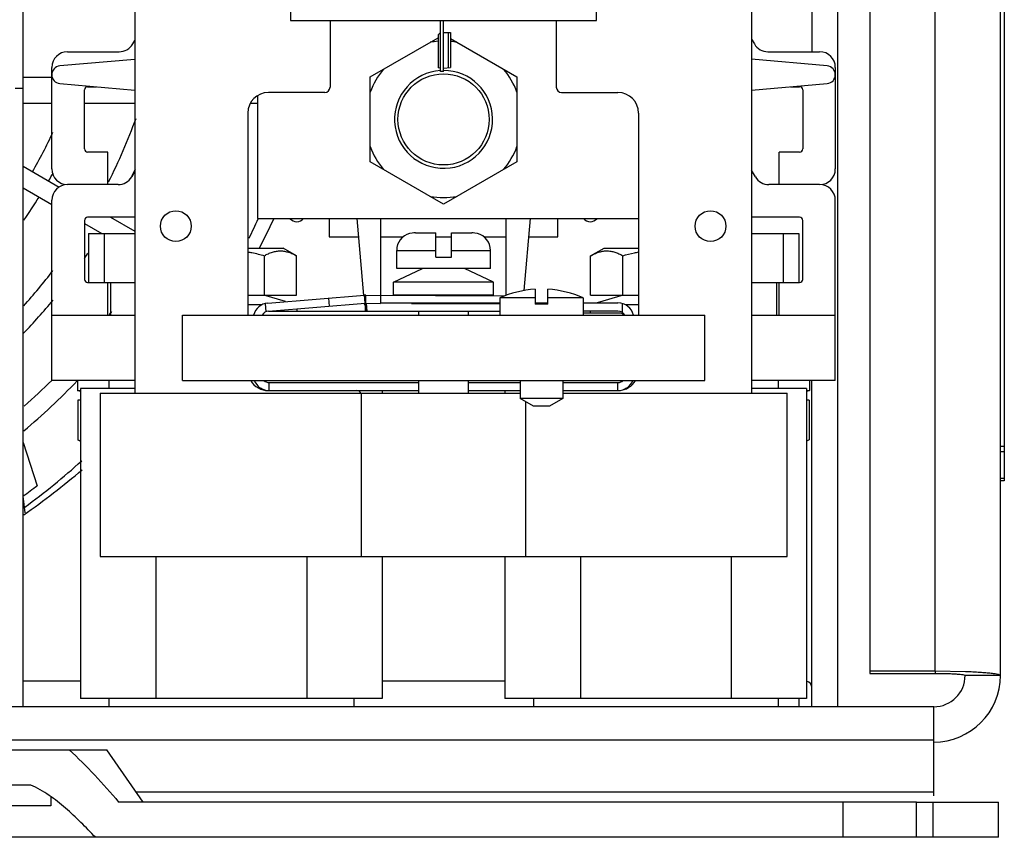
# Model space of a CAD drawing. Header units: inches. Extents: x 0 to 22, y 0 to 17.
# Tile 9 of 55: x 9.147 to 9.685, y 7.197 to 7.645. Entities that reach past the tile are written whole.
import ezdxf

# ---------------------------------------------------------------- set-up
doc = ezdxf.new("R2010")
doc.units = ezdxf.units.IN
doc.header["$LTSCALE"] = 1.21
doc.header["$MEASUREMENT"] = 0
doc.layers.get('0').update_dxf_attribs({"linetype": 'CONTINUOUS'})
doc.layers.add('AXIS_PART', color=7, linetype='CONTINUOUS')

msp = doc.modelspace()

# ---------------------------------------------------------------- linework, layer by layer
at = {"color": 7, "linetype": 'Continuous'}
for p, q in [((9.1487268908, 7.268787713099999), (9.1487268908, 8.2090334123)), ((9.5940840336, 8.1659305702), (9.5940840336, 7.268787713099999)), ((9.6853697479, 7.7980734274), (9.6853697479, 7.392359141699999)), ((9.2097122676, 7.671986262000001), (9.2097122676, 7.440377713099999)), ((9.5471700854, 7.671986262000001), (9.5471700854, 7.440377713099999)), ((9.5800840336, 7.6716628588), (9.5800840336, 7.6272162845)), ((9.2950232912, 7.653121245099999), (9.2950232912, 7.6442910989)), ((9.4622876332, 7.6442910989), (9.4622876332, 7.653121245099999)), ((9.2950232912, 7.6442910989), (9.4622876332, 7.6442910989)), ((9.3165739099, 7.6442910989), (9.3165739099, 7.607778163)), ((9.3769119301, 7.616338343), (9.3769119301, 7.6442910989)), ((9.378655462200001, 7.616338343), (9.378655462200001, 7.6442910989)), ((9.4403084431, 7.6442910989), (9.4403084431, 7.607778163)), ((9.3769119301, 7.637738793), (9.3756183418, 7.6364452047)), ((9.378655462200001, 7.637738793), (9.3823674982, 7.637738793)), ((9.3812426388, 7.637738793), (9.3812426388, 7.6185050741)), ((9.3823674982, 7.637738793), (9.3823674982, 7.6186034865)), ((9.2086357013, 7.6314678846), (9.2097122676, 7.633312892)), ((9.338512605, 7.613468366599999), (9.3756183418, 7.6348913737)), ((9.3756183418, 7.6364452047), (9.3756183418, 7.6183918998)), ((9.3823674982, 7.634501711), (9.418798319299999, 7.613468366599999)), ((9.5471700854, 7.634047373), (9.548675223, 7.6314678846)), ((9.1729411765, 7.6272162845), (9.2012324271, 7.6272162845)), ((9.5560784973, 7.6272162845), (9.5843697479, 7.6272162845)), ((9.2097122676, 7.6230403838), (9.1687814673, 7.6194594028)), ((9.5885294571, 7.6194594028), (9.5471700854, 7.623077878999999)), ((9.1643697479, 7.5630734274), (9.1643697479, 7.6186448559)), ((9.3769119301, 7.6182787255), (9.3756183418, 7.6183918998)), ((9.378655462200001, 7.616338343), (9.3769119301, 7.616338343)), ((9.378655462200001, 7.6182787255), (9.3823674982, 7.6186034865)), ((9.5929411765, 7.6186448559), (9.5929411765, 7.5630734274)), ((9.1487268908, 7.613236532), (9.1643697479, 7.613236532)), ((9.1687814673, 7.609830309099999), (9.2097122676, 7.6062493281)), ((9.338512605, 7.5669642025), (9.338512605, 7.613468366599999)), ((9.418798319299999, 7.613468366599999), (9.418798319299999, 7.5669642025)), ((9.5471700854, 7.6062118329), (9.5885294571, 7.609830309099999)), ((9.144298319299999, 7.6073591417), (9.1487268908, 7.6073591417)), ((9.1822268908, 7.5740734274), (9.1822268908, 7.6063591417)), ((9.1839411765, 7.6080734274), (9.188862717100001, 7.6080734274)), ((9.313716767, 7.6049210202), (9.2828281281, 7.6049210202)), ((9.443165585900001, 7.6049210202), (9.4740542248, 7.6049210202)), ((9.5684482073, 7.6080734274), (9.5733697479, 7.6080734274)), ((9.5750840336, 7.6063591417), (9.5750840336, 7.5740734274)), ((9.2768556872, 7.6031217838), (9.2768556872, 7.5359305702)), ((9.271579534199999, 7.5936724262), (9.271579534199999, 7.4830734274)), ((9.4853028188, 7.5936724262), (9.4853028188, 7.4830734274)), ((9.1950840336, 7.5723591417), (9.1839411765, 7.5723591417)), ((9.1950840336, 7.5545019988), (9.1950840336, 7.5723591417)), ((9.5733697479, 7.5723591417), (9.5622268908, 7.5723591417)), ((9.5622268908, 7.5545019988), (9.5622268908, 7.5723591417)), ((9.378655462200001, 7.5437877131), (9.338512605, 7.5669642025)), ((9.418798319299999, 7.5669642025), (9.378655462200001, 7.5437877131)), ((9.1487268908, 7.5645349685), (9.1683546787, 7.5530938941)), ((9.2097122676, 7.5616089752), (9.2080834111, 7.558787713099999)), ((9.5492275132, 7.558787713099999), (9.5471700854, 7.5623512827)), ((9.1487268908, 7.552816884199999), (9.1643697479, 7.5436986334)), ((9.2006603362, 7.5545019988), (9.1729411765, 7.5545019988)), ((9.5843697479, 7.5545019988), (9.5566505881, 7.5545019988)), ((9.1643697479, 7.4473591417), (9.1643697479, 7.545930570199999)), ((9.5929411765, 7.4473591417), (9.5929411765, 7.545930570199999)), ((9.1822268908, 7.5349305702), (9.1822268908, 7.502644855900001)), ((9.2097122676, 7.536644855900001), (9.1839411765, 7.536644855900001)), ((9.196573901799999, 7.536644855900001), (9.2097122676, 7.528986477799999)), ((9.2768556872, 7.5359305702), (9.4853028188, 7.5359305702)), ((9.316155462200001, 7.5359305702), (9.316155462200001, 7.5259305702)), ((9.331138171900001, 7.5359305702), (9.3348133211, 7.493923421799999)), ((9.3443697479, 7.493966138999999), (9.3443697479, 7.5359305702)), ((9.4129411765, 7.493904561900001), (9.4129411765, 7.5359305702)), ((9.4227241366, 7.4965127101), (9.4261727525, 7.5359305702)), ((9.441155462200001, 7.5259305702), (9.441155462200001, 7.5359305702)), ((9.5733697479, 7.536644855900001), (9.5471700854, 7.536644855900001)), ((9.5750840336, 7.502644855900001), (9.5750840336, 7.5349305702)), ((9.1822268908, 7.5332896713), (9.1916658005, 7.5277877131)), ((9.1843697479, 7.5277877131), (9.1843697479, 7.5009305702)), ((9.1929411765, 7.5277877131), (9.1929411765, 7.5009305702)), ((9.316155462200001, 7.5259305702), (9.3320130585, 7.5259305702)), ((9.3443697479, 7.5259305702), (9.3565384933, 7.5259305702)), ((9.361512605, 7.5280333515), (9.3600840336, 7.5277667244)), ((9.3600840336, 7.5277667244), (9.3600840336, 7.5278299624)), ((9.3632401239, 7.5281791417), (9.3743697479, 7.5281791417)), ((9.3743697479, 7.5148934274), (9.3743697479, 7.5281791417)), ((9.3743697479, 7.5259305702), (9.3829411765, 7.5259305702)), ((9.3829411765, 7.5281791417), (9.3940708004, 7.5281791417)), ((9.3829411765, 7.5148934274), (9.3829411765, 7.5281791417)), ((9.3971583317, 7.5277655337), (9.395798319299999, 7.5280333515)), ((9.3972268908, 7.5278299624), (9.3972268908, 7.5277667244)), ((9.4007724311, 7.5259305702), (9.4129411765, 7.5259305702)), ((9.425297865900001, 7.5259305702), (9.441155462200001, 7.5259305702)), ((9.564369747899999, 7.5277877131), (9.564369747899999, 7.5009305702)), ((9.5729411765, 7.5277877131), (9.5729411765, 7.5009305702)), ((9.271579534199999, 7.519787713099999), (9.2908749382, 7.519787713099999)), ((9.298298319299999, 7.5155019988), (9.2908752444, 7.519787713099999)), ((9.353012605, 7.518536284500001), (9.3743697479, 7.518536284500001)), ((9.353012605, 7.508607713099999), (9.353012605, 7.518536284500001)), ((9.3829411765, 7.518536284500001), (9.404298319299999, 7.518536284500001)), ((9.404298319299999, 7.508607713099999), (9.404298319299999, 7.518536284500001)), ((9.459012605, 7.5155019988), (9.4664356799, 7.519787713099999)), ((9.4664359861, 7.519787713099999), (9.4853028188, 7.519787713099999)), ((9.2806478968, 7.4939305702), (9.2806478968, 7.5156203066)), ((9.298298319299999, 7.4939305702), (9.298298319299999, 7.5155019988)), ((9.3743697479, 7.5148934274), (9.3829411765, 7.5148934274)), ((9.459012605, 7.4939305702), (9.459012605, 7.5155019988)), ((9.4766630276, 7.4939305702), (9.4766630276, 7.5156203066)), ((9.3512983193, 7.5011791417), (9.3672289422, 7.508607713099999)), ((9.404298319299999, 7.508607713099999), (9.353012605, 7.508607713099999)), ((9.406012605, 7.5011791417), (9.3900819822, 7.508607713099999)), ((9.1839411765, 7.5009305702), (9.2097122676, 7.5009305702)), ((9.1950840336, 7.4830734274), (9.1950840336, 7.5009305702)), ((9.196512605, 7.5009305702), (9.196512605, 7.4830734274)), ((9.406012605, 7.5011791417), (9.3512983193, 7.5011791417)), ((9.3512983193, 7.494036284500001), (9.3512983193, 7.5011791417)), ((9.406012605, 7.494036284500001), (9.406012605, 7.5011791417)), ((9.4287268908, 7.4972500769), (9.4287268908, 7.4890734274)), ((9.4357268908, 7.4890734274), (9.4357268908, 7.4972500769)), ((9.5471700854, 7.5009305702), (9.5733697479, 7.5009305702)), ((9.5607983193, 7.5009305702), (9.5607983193, 7.4830734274)), ((9.5622268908, 7.4830734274), (9.5622268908, 7.5009305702)), ((9.271579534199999, 7.4939305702), (9.298298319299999, 7.4939305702)), ((9.2921417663, 7.4904946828), (9.2804411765, 7.4939305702)), ((9.3157928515, 7.4923976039), (9.3161480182, 7.4879832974)), ((9.335813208, 7.489565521), (9.335458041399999, 7.4939798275)), ((9.3361915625, 7.4895797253), (9.3362147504, 7.494008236)), ((9.3442546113, 7.493966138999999), (9.3442325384, 7.4897505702)), ((9.406012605, 7.494036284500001), (9.3512983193, 7.494036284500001)), ((9.3650840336, 7.493857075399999), (9.3650840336, 7.494036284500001)), ((9.3922268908, 7.493714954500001), (9.3922268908, 7.494036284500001)), ((9.4287268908, 7.4925019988), (9.4093697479, 7.4925019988)), ((9.4093697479, 7.4925019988), (9.4093697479, 7.4830734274)), ((9.4550840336, 7.4925019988), (9.4357268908, 7.4925019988)), ((9.4550840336, 7.4925019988), (9.4550840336, 7.4830734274)), ((9.459012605, 7.4939305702), (9.4853028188, 7.4939305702)), ((9.4768697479, 7.4939305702), (9.4626351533, 7.4897505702)), ((9.2790554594, 7.488644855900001), (9.271579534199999, 7.488644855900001)), ((9.2811168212, 7.489487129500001), (9.281482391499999, 7.4849435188)), ((9.282899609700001, 7.485308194), (9.335813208, 7.489565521)), ((9.298441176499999, 7.4865586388), (9.298441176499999, 7.4853219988)), ((9.3357983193, 7.489565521), (9.3357983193, 7.4853219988)), ((9.335813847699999, 7.4895575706), (9.3358615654, 7.4889644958)), ((9.3358615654, 7.4889644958), (9.3361546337, 7.4853219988)), ((9.3361915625, 7.4895797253), (9.3442314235, 7.489537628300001)), ((9.3363120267, 7.4895908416), (9.336655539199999, 7.4853219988)), ((9.3611140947, 7.48944923), (9.4093697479, 7.489196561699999)), ((9.4357268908, 7.4890734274), (9.4287268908, 7.4890734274)), ((9.476288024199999, 7.4894629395), (9.476288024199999, 7.4847019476)), ((9.4853028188, 7.488644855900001), (9.4782683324, 7.488644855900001)), ((9.1643697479, 7.4830734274), (9.2097122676, 7.4830734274)), ((9.283071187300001, 7.4853219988), (9.4093697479, 7.4853219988)), ((9.3650840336, 7.4830734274), (9.3650840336, 7.4853219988)), ((9.3922268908, 7.4830734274), (9.3922268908, 7.4853219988)), ((9.474067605, 7.4853219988), (9.4550840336, 7.4853219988)), ((9.474781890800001, 7.484197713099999), (9.4550840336, 7.484197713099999)), ((9.4588697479, 7.4853219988), (9.4588697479, 7.484197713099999)), ((9.5471700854, 7.4830734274), (9.5929411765, 7.4830734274)), ((9.2097122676, 7.4473591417), (9.1643697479, 7.4473591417)), ((9.178512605, 7.4473591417), (9.178512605, 7.441787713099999)), ((9.2097122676, 7.442894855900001), (9.1801054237, 7.442894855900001)), ((9.1801054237, 7.442894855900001), (9.1801054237, 7.2732519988)), ((9.1956197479, 7.4473591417), (9.1956197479, 7.442894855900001)), ((9.2790767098, 7.442894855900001), (9.2780509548, 7.442894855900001)), ((9.2832433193, 7.4462348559), (9.3650840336, 7.4462348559)), ((9.2832433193, 7.4418062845), (9.2832433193, 7.4462348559)), ((9.3650840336, 7.440377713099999), (9.3650840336, 7.4473591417)), ((9.3922268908, 7.440377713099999), (9.3922268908, 7.4473591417)), ((9.3922268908, 7.4462348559), (9.420512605, 7.4462348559)), ((9.420512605, 7.4473591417), (9.420512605, 7.4375019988)), ((9.4439411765, 7.4473591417), (9.4439411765, 7.4375019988)), ((9.4439411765, 7.4462348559), (9.474067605, 7.4462348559)), ((9.474067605, 7.4418062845), (9.474067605, 7.4462348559)), ((9.478831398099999, 7.442894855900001), (9.4782342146, 7.442894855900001)), ((9.5929411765, 7.4473591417), (9.5471700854, 7.4473591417)), ((9.5772055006, 7.442894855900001), (9.5471700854, 7.442894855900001)), ((9.5616911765, 7.4473591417), (9.5616911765, 7.442894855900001)), ((9.5772055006, 7.442894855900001), (9.5772055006, 7.2732519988)), ((9.578798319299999, 7.4473591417), (9.578798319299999, 7.441787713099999)), ((9.5800840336, 7.268787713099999), (9.5800840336, 7.4473591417)), ((9.178512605, 7.441787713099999), (9.1801054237, 7.441787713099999)), ((9.1801054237, 7.441319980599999), (9.178512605, 7.441787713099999)), ((9.190798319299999, 7.440377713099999), (9.420512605, 7.440377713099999)), ((9.190798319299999, 7.440377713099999), (9.190798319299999, 7.3510919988)), ((9.3336554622, 7.440377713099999), (9.3336554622, 7.3510919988)), ((9.3450626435, 7.4418062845), (9.3450626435, 7.440377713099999)), ((9.4122482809, 7.4418062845), (9.4122482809, 7.440377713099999)), ((9.4439411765, 7.4375019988), (9.420512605, 7.4375019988)), ((9.427935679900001, 7.4332162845), (9.420512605, 7.4375019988)), ((9.4439411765, 7.4375019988), (9.436518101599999, 7.4332162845)), ((9.4439411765, 7.440377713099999), (9.566512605, 7.440377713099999)), ((9.566512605, 7.3510919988), (9.566512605, 7.440377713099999)), ((9.5772055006, 7.441787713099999), (9.578798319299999, 7.441787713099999)), ((9.578798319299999, 7.441787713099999), (9.5772055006, 7.441319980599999)), ((9.1801054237, 7.4365019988), (9.1786554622, 7.4365019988)), ((9.1786554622, 7.4365019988), (9.1786554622, 7.4149305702)), ((9.423655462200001, 7.3510919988), (9.423655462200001, 7.4356874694)), ((9.436518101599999, 7.4332162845), (9.427935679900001, 7.4332162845)), ((9.5786554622, 7.4365019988), (9.5772055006, 7.4365019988)), ((9.5786554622, 7.4365019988), (9.5786554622, 7.4149305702)), ((9.1487268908, 7.4133635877), (9.1563908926, 7.3897762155)), ((9.1786554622, 7.4149305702), (9.1801054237, 7.414093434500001)), ((9.1801027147, 7.4141478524), (9.1786554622, 7.4149305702)), ((9.5786554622, 7.4149305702), (9.5772055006, 7.414093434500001)), ((9.5786554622, 7.4149305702), (9.5772082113, 7.4141478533)), ((9.6853697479, 7.4112771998), (9.6832268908, 7.4112771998)), ((9.6853697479, 7.4082467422), (9.6832268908, 7.4082467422)), ((9.6853697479, 7.3936143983), (9.6832268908, 7.3936143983)), ((9.6853697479, 7.392359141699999), (9.6832268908, 7.392359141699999)), ((9.1497614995, 7.3749666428), (9.1487268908, 7.383958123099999)), ((9.190798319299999, 7.3510919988), (9.566512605, 7.3510919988)), ((9.2213447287, 7.3510919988), (9.2213447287, 7.2732519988)), ((9.3038233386, 7.3510919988), (9.3038233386, 7.2732519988)), ((9.3450626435, 7.3510919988), (9.3450626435, 7.2732519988)), ((9.4122482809, 7.3510919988), (9.4122482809, 7.2732519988)), ((9.4534875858, 7.3510919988), (9.4534875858, 7.2732519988)), ((9.5359661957, 7.3510919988), (9.5359661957, 7.2732519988)), ((9.6117983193, 7.2884218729), (9.6117983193, 7.287076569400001)), ((9.6117983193, 7.287076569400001), (9.647512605, 7.287076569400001)), ((9.647512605, 7.2884218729), (9.647512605, 7.287076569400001)), ((9.1801054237, 7.282787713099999), (9.1487268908, 7.282787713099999)), ((9.4122482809, 7.282787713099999), (9.3450626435, 7.282787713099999)), ((9.6832268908, 7.2859305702), (9.6639411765, 7.2859305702)), ((9.3450626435, 7.2732519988), (9.1801054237, 7.2732519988)), ((9.1956197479, 7.2732519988), (9.1956197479, 7.268787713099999)), ((9.329548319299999, 7.2732519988), (9.329548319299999, 7.268787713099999)), ((9.5772055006, 7.2732519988), (9.4122482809, 7.2732519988)), ((9.427762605, 7.2732519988), (9.427762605, 7.268787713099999)), ((9.5616911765, 7.2732519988), (9.5616911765, 7.268787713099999)), ((9.5732268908, 7.268821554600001), (9.5732268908, 7.2732519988)), ((9.6467983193, 7.268787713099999), (8.1819411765, 7.268787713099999)), ((9.6467983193, 7.219996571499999), (9.6467983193, 7.268787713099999)), ((9.6467983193, 7.2504582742), (8.1819411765, 7.2504582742)), ((9.210466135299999, 7.2222829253), (9.6467983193, 7.2222829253)), ((9.1638340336, 7.2195119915), (9.1638340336, 7.214643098)), ((9.6372983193, 7.216643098), (9.6822268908, 7.216643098)), ((9.646512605, 7.1973573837), (9.646512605, 7.216643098)), ((9.6822268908, 7.1973573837), (9.6822268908, 7.216643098)), ((9.1638340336, 7.214643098), (9.1149054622, 7.214643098))]:
    msp.add_line(p, q, dxfattribs=at)
at = {"color": 3, "linetype": 'Continuous'}
for p, q in [((9.647512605, 7.2884218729), (9.647512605, 8.2062790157)), ((9.6832268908, 7.2859305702), (9.6832268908, 8.203787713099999)), ((9.6117983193, 8.188465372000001), (9.6117983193, 7.2884218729)), ((9.1843697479, 7.5277877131), (9.2097122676, 7.5277877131)), ((9.5471700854, 7.5277877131), (9.5729411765, 7.5277877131)), ((9.282544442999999, 7.489722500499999), (9.335458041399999, 7.4939798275)), ((9.3362147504, 7.494008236), (9.412192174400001, 7.493610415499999)), ((9.3442314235, 7.4897505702), (9.4093697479, 7.4897505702)), ((9.4287268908, 7.4897505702), (9.4357268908, 7.4897505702)), ((9.4550840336, 7.4897505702), (9.474067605, 7.4897505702)), ((9.2832433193, 7.4418062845), (9.3650840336, 7.4418062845)), ((9.3922268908, 7.4418062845), (9.420512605, 7.4418062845)), ((9.4439411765, 7.4418062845), (9.474067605, 7.4418062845)), ((9.6117983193, 7.2884218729), (9.647512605, 7.2884218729)), ((9.647512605, 7.2884218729), (9.664222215, 7.2881323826)), ((9.152956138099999, 7.2259288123), (9.1257833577, 7.2259288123)), ((9.1882099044, 7.1973573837), (8.6405295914, 7.1973573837)), ((9.6822268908, 7.1973573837), (9.6372983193, 7.1973573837))]:
    msp.add_line(p, q, dxfattribs=at)
at = {"color": 7, "linetype": 'Continuous'}
for centre, radius in [((9.378655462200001, 7.5902162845), 0.0249285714), ((9.2322094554, 7.5318051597), 0.0084285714), ((9.5246728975, 7.5318051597), 0.0084285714)]:
    msp.add_circle(centre, radius, dxfattribs=at)
for centre, radius, start, end in [((9.2012324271, 7.635787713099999), 0.0085714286, 270, 329.7363350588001), ((9.378655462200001, 7.5902162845), 0.04281939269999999, 94.06963552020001, 99.88784275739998), ((9.378655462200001, 7.5902162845), 0.04281939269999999, 80.1121572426, 85.0222590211), ((9.5560784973, 7.635787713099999), 0.0085714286, 210.2636649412, 270), ((9.1729411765, 7.6186448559), 0.0085714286, 90, 180), ((9.5843697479, 7.6186448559), 0.0085714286, 0, 90), ((9.1692026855, 7.6146448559), 0.0048329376, 95, 265), ((9.378655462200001, 7.5902162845), 0.04281939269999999, 140.1121572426, 159.6346212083), ((9.378655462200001, 7.5902162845), 0.0267857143, 93.74849102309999, 90), ((9.378655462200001, 7.5902162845), 0.04281939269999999, 20.3653787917, 39.88784275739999), ((9.5881082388, 7.6146448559), 0.0048329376, 275, 85), ((9.1839411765, 7.6063591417), 0.0017142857, 90, 180), ((9.2828281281, 7.5936724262), 0.0112485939, 90, 180), ((9.313716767, 7.607778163), 0.0028571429, 270, 360), ((9.443165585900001, 7.607778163), 0.0028571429, 180, 270), ((9.4740542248, 7.5936724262), 0.0112485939, 0, 90), ((9.5733697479, 7.6063591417), 0.0017142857, 0, 90), ((8.9154061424, 7.6977596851), 0.3138535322, 333.1522334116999, 340.054158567), ((8.915507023, 7.6976418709), 0.2744719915, 330.2753733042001, 335.3543077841), ((9.1839411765, 7.5740734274), 0.0017142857, 180, 270), ((9.378655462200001, 7.5902162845), 0.04281939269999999, 200.3653787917, 219.8878427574), ((9.378655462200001, 7.5902162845), 0.04281939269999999, 320.1121572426, 339.6346212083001), ((9.5733697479, 7.5740734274), 0.0017142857, 270, 360), ((9.1729411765, 7.5630734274), 0.0085714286, 180, 270), ((8.9159305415, 7.6975193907), 0.3234009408, 334.5968516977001, 335.4596149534), ((9.5843697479, 7.5630734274), 0.0085714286, 270, 360), ((8.915382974, 7.6977187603), 0.2847415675, 330.2560574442, 331.2931342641), ((9.2006603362, 7.5630734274), 0.0085714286, 270, 329.9999999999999), ((9.5566505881, 7.5630734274), 0.0085714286, 210, 270), ((9.1729411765, 7.545930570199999), 0.0085714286, 90, 180), ((9.5843697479, 7.545930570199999), 0.0085714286, 0, 90), ((8.915142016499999, 7.6978570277), 0.2850193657, 325.1583775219, 328.2146794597), ((9.378655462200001, 7.5902162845), 0.04281939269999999, 260.1121572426, 279.8878427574), ((9.1839411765, 7.5349305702), 0.0017142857, 90, 180), ((8.9156722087, 7.6978151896), 0.3962210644, 334.1788310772, 335.8582244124), ((8.9143697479, 7.7109305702), 0.4107142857, 332.2354928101, 334.7287186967), ((9.2983994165, 7.539045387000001), 0.0048291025, 220.9870518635, 319.2850436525), ((9.4589115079, 7.539045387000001), 0.0048291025, 220.7149563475, 319.0129481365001), ((9.5733697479, 7.5349305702), 0.0017142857, 0, 90), ((9.362655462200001, 7.518536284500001), 0.009642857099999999, 105.4660148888, 180), ((9.3632384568, 7.5178910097), 0.0102881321, 89.99071559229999, 99.65712448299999), ((9.3940724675, 7.5178910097), 0.0102881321, 80.342875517, 90.00928440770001), ((9.394655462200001, 7.518536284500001), 0.009642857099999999, 0, 74.5339851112), ((8.9157820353, 7.6975388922), 0.3235387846, 325.45995304, 326.1697780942), ((8.9149688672, 7.698133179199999), 0.3144224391, 318.1021354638, 322.675914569), ((9.1839411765, 7.502644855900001), 0.0017142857, 180, 270), ((9.5733697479, 7.502644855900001), 0.0017142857, 270, 360), ((9.4322268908, 7.4411490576), 0.056210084, 93.59416215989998, 113.9937986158), ((9.4322268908, 7.4411490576), 0.056210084, 66.0062013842, 86.4058378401), ((8.9151666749, 7.697967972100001), 0.3242885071, 316.1378572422, 320.3999378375), ((9.3397478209, 7.4905524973), 0.004621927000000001, 193.2884318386, 210.3500276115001), ((9.3361683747, 7.4851512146), 0.0044285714, 89.70000000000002, 94.6), ((8.9151828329, 7.698082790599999), 0.3534441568, 322.5584858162, 322.9301145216), ((9.2832433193, 7.481036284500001), 0.0042857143, 94.6, 151.5051217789), ((9.474067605, 7.481036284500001), 0.0042857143, 28.4433296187, 90), ((9.474781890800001, 7.4806262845), 0.0035714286, 43.91712861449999, 90), ((8.9147624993, 7.6985256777), 0.364177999, 310.0543575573, 316.3483722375), ((8.914812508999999, 7.6984752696), 0.3539835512, 311.4901722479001, 314.8266015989), ((9.2828281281, 7.453065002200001), 0.0112485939, 210.6832991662, 270), ((9.2832433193, 7.4505205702), 0.0042857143, 227.868057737, 270), ((9.474067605, 7.4505205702), 0.0042857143, 270, 312.131942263), ((9.4740542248, 7.453065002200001), 0.0112485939, 273.2280844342, 329.3167008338), ((9.3309411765, 7.438959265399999), 0.0028571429, 29.9085538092, 87.90588329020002), ((8.9147937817, 7.698676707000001), 0.3974506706, 306.2243913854, 312.0029014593), ((8.9143697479, 7.7109305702), 0.4107142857, 304.8476603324, 310.4669393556), ((8.9143697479, 7.7109305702), 0.4021372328, 305.651356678, 307.0015907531), ((9.5766554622, 7.2793591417), 0.0034285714, 0.0001943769, 80.354687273), ((9.6467983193, 7.2859305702), 0.0171428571, 270, 360)]:
    msp.add_arc(centre, radius, start, end, dxfattribs=at)
at = {"color": 3, "linetype": 'Continuous'}
for centre, radius, start, end in [((9.3361683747, 7.4851512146), 0.0088571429, 89.70000000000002, 94.6), ((9.2832433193, 7.481036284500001), 0.0087142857, 94.6, 166.4586789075), ((9.474067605, 7.481036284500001), 0.0087142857, 13.5442378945, 90), ((9.2832433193, 7.4505205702), 0.0087142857, 201.4603408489, 270), ((9.474067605, 7.4505205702), 0.0087142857, 270, 338.5396591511), ((9.6467983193, 7.2859305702), 0.0364285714, 270, 360)]:
    msp.add_arc(centre, radius, start, end, dxfattribs=at)
at = {"color": 7, "linetype": 'Continuous'}
for points, knots in [([(9.3972268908, 7.5277667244), (9.3972268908, 7.5277647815), (9.3972224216, 7.5277623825), (9.3972165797, 7.5277616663), (9.3972048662, 7.5277609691), (9.3971853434, 7.5277622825), (9.3971682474, 7.527764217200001), (9.3971583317, 7.5277655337)], [0, 0, 0, 0, 0.0828392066, 0.1610987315, 0.2684970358, 0.5735217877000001, 1, 1, 1, 1]), ([(9.2806478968, 7.5156203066), (9.281354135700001, 7.516020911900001), (9.2827752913, 7.516754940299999), (9.2849777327, 7.5176131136), (9.2868534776, 7.5180655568), (9.2883547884, 7.5182416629), (9.2894775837, 7.518279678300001), (9.2906001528, 7.5182235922), (9.2921011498, 7.518023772), (9.293974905, 7.5175435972), (9.2961737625, 7.5166579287), (9.2975929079, 7.515909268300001), (9.298298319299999, 7.5155019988)], [0, 0, 0, 0, 0.1304998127, 0.2566652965, 0.3790699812, 0.4393620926, 0.4993757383, 0.5594193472, 0.6197983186, 0.7425125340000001, 0.8690836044, 1, 1, 1, 1]), ([(9.459012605, 7.5155019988), (9.4597180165, 7.515909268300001), (9.461137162, 7.5166579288), (9.4633360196, 7.5175435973), (9.465209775, 7.5180237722), (9.4667107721, 7.5182235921), (9.4678333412, 7.518279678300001), (9.4689561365, 7.518241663), (9.470457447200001, 7.5180655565), (9.472333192, 7.5176131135), (9.4745356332, 7.5167549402), (9.4759567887, 7.516020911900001), (9.4766630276, 7.5156203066)], [0, 0, 0, 0, 0.1309164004, 0.2574874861, 0.3802017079, 0.4405806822, 0.5006242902, 0.560637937, 0.6209300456, 0.7433347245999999, 0.8695001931, 1, 1, 1, 1]), ([(9.2715820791, 7.517722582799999), (9.2723479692, 7.5175977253), (9.2754015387, 7.5170412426), (9.2784148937, 7.5162761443), (9.2806478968, 7.5156203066)], [0, 0, 0, 0, 0.2500548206, 1, 1, 1, 1]), ([(9.4766630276, 7.5156203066), (9.4787917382, 7.5162455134), (9.481662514, 7.5169796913), (9.4845702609, 7.5175269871), (9.4852995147, 7.5176510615)], [0, 0, 0, 0, 0.749951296, 1, 1, 1, 1]), ([(9.647512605, 7.287076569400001), (9.6485800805, 7.287076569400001), (9.6506762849, 7.2870623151), (9.6537189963, 7.2869994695), (9.6565245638, 7.2868971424), (9.658981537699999, 7.2867611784), (9.6610036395, 7.286595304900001), (9.6624984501, 7.2864178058), (9.663415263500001, 7.2862334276), (9.663827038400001, 7.2860834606), (9.6639411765, 7.2859763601), (9.6639411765, 7.2859305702)], [0, 0, 0, 0, 0.1933494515, 0.3796700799, 0.5512420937, 0.7017512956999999, 0.8255798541, 0.9180096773, 0.9759176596, 0.9917061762, 1, 1, 1, 1])]:
    msp.add_open_spline(points, degree=3, knots=knots, dxfattribs=at)
at = {"color": 3, "linetype": 'Continuous'}
for points, knots in [([(9.664222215, 7.2881323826), (9.666836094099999, 7.2880358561), (9.6705460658, 7.2878600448), (9.675170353, 7.2875192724), (9.6779309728, 7.2872474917), (9.6801118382, 7.2869712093), (9.6817593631, 7.2866496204), (9.682688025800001, 7.2864050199), (9.6832268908, 7.286087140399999), (9.6832268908, 7.2859305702)], [0, 0, 0, 0, 0.4068922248, 0.5774530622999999, 0.721742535, 0.8372904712, 0.9222396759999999, 0.9756439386, 1, 1, 1, 1]), ([(9.1882099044, 7.1973573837), (9.1856162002, 7.2001404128), (9.1803337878, 7.2056193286), (9.1719962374, 7.213425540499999), (9.1630549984, 7.220535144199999), (9.1564483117, 7.224423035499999), (9.152956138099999, 7.2259288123)], [0, 0, 0, 0, 0.2500271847, 0.5000636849, 0.7500584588, 1, 1, 1, 1])]:
    msp.add_open_spline(points, degree=3, knots=knots, dxfattribs=at)
at = {"layer": 'AXIS_PART', "color": 7, "linetype": 'Continuous'}
for p, q in [((9.1487268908, 7.599035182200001), (9.1643697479, 7.599035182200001)), ((9.1822268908, 7.599035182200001), (9.2097122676, 7.599035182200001)), ((9.2729956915, 7.599035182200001), (9.2768556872, 7.599035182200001)), ((9.235798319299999, 7.4830734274), (9.521512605, 7.4830734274)), ((9.235798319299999, 7.4473591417), (9.235798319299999, 7.4830734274)), ((9.521512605, 7.4473591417), (9.521512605, 7.4830734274)), ((9.235798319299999, 7.4473591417), (9.521512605, 7.4473591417)), ((9.0843319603, 7.2452145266), (9.1944075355, 7.2452145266)), ((9.214415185, 7.216643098), (9.1944092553, 7.2452145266)), ((9.6372983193, 7.216643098), (9.2009441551, 7.216643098)), ((9.5971554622, 7.1973573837), (9.5971554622, 7.216643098)), ((9.6372983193, 7.1973573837), (9.6372983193, 7.216643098))]:
    msp.add_line(p, q, dxfattribs=at)
at = {"layer": 'AXIS_PART', "color": 3, "linetype": 'Continuous'}
msp.add_line((9.6372983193, 7.1973573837), (9.1882099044, 7.1973573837), dxfattribs=at)
at = {"layer": 'AXIS_PART', "color": 7, "linetype": 'Continuous'}
msp.add_open_spline([(9.173850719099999, 7.2452145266), (9.1787435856, 7.2408368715), (9.1879957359, 7.2314877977), (9.196681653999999, 7.221637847), (9.2009441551, 7.216643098)], degree=3, knots=[0, 0, 0, 0, 0.4999639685, 1, 1, 1, 1], dxfattribs=at)

doc.saveas('drawing.dxf')
